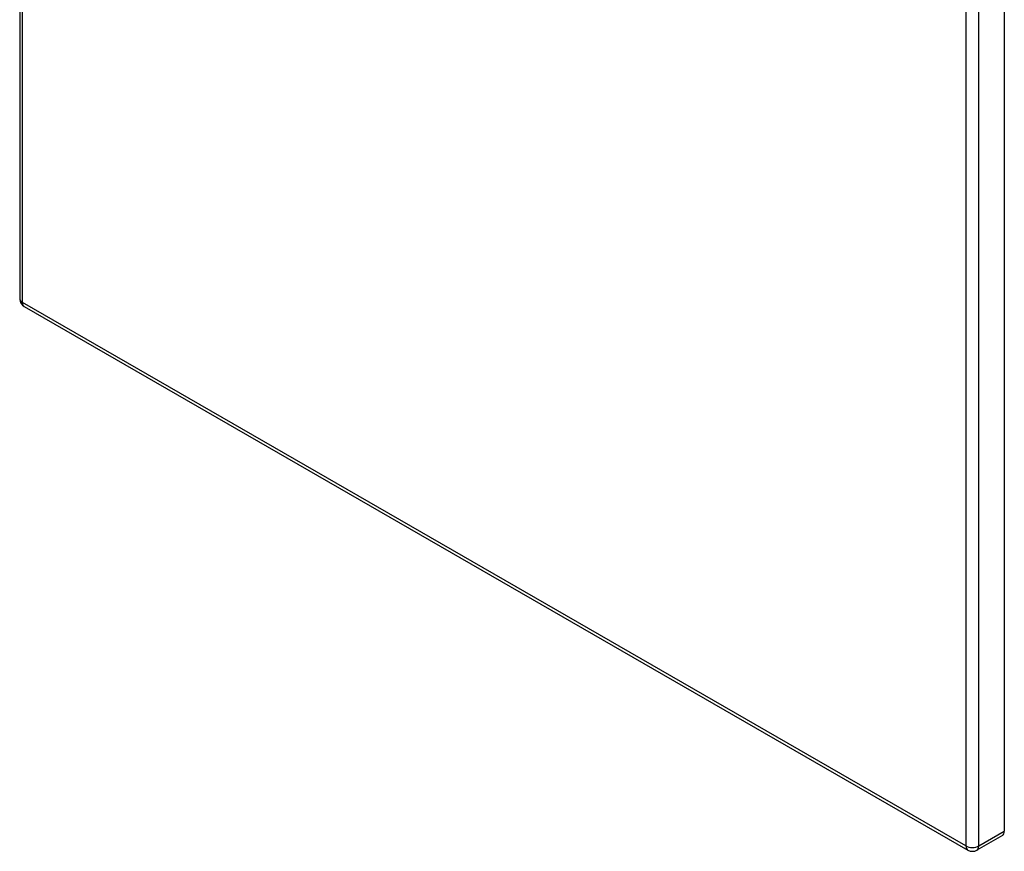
# Model space of a CAD drawing. Header units: inches. Extents: x 178.6 to 196.9, y 50.6 to 109.4.
# Tile 1 of 5: x 178.6 to 196, y 50.6 to 65.3. Entities that reach past the tile are written whole.
import ezdxf

# ---------------------------------------------------------------- set-up
doc = ezdxf.new("R2010")
doc.units = ezdxf.units.IN
doc.header["$MEASUREMENT"] = 0
doc.layers.add('Visible Edges(ANSI)', color=7, linetype='Continuous', lineweight=25)
doc.layers.add('Visible Tangent Edges(ANSI)', color=7, linetype='Continuous', lineweight=25)

msp = doc.modelspace()

# ---------------------------------------------------------------- linework, layer by layer
at = {"layer": 'Visible Edges(ANSI)'}
for p, q in [((178.632, 109.029), (178.632, 60.401)), ((196.043, 99.616), (196.043, 50.987)), ((178.712, 60.261), (195.397, 50.653)), ((196.01, 50.913), (195.558, 50.653))]:
    msp.add_line(p, q, dxfattribs=at)
for centre, start, end in [((178.793, 60.401), 180, 240.064), ((195.478, 50.792), 240.064, 299.936)]:
    msp.add_arc(centre, 0.161, start, end, dxfattribs=at)
msp.add_ellipse((195.929, 51.053), major_axis=(0.08, -0.14), ratio=0.578093, start_param=0, end_param=0.787332, dxfattribs=at)
at = {"layer": 'Visible Tangent Edges(ANSI)'}
for p, q in [((178.679, 60.335), (178.679, 108.964)), ((195.364, 99.355), (195.364, 50.727)), ((195.592, 50.727), (195.592, 99.355)), ((195.364, 50.727), (178.679, 60.335)), ((195.592, 50.727), (196.043, 50.987))]:
    msp.add_line(p, q, dxfattribs=at)
for centre, major_axis, ratio, start_param, end_param in [((178.793, 60.401), (-0.161, 0), 0.575862, 0, 0.785398), ((178.793, 60.401), (-0.08, -0.14), 0.578093, 5.495853, 6.283185), ((195.478, 50.792), (-0.08, -0.14), 0.578093, 5.495853, 6.283185), ((195.478, 50.792), (0.161, 0), 0.575862, 3.926991, 5.497787), ((195.478, 50.792), (0.08, -0.14), 0.578093, 0, 0.787332)]:
    msp.add_ellipse(centre, major_axis=major_axis, ratio=ratio, start_param=start_param, end_param=end_param, dxfattribs=at)

doc.saveas('drawing.dxf')
